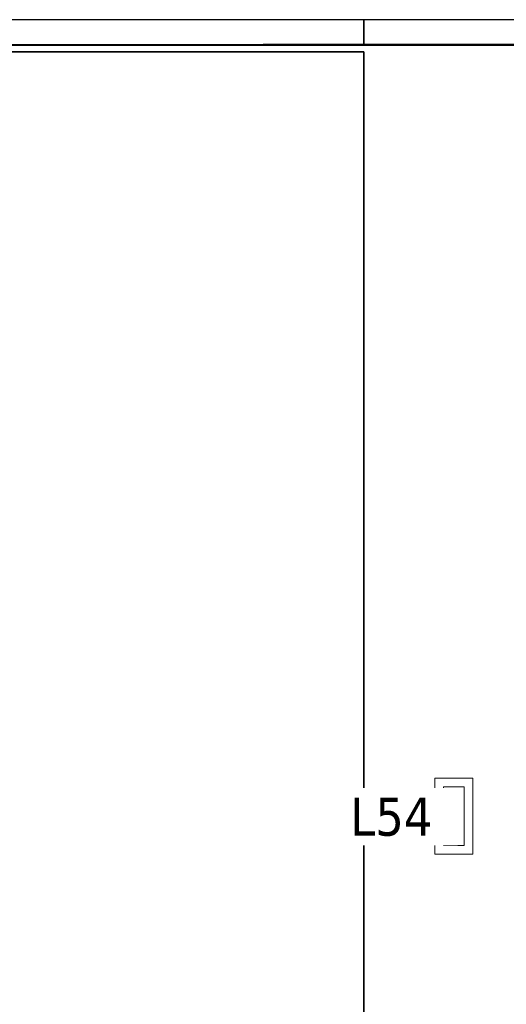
# Model space of a CAD drawing. Header units: metres. Extents: x 391.1 to 430.4, y 12.7 to 28.4.
# Tile 33 of 186: x 399.4 to 401.3, y 24.5 to 28.4. Entities that reach past the tile are written whole.
import ezdxf

# ---------------------------------------------------------------- set-up
doc = ezdxf.new("R2010")
doc.units = ezdxf.units.M
doc.layers.add('01_SUELOS', color=7, linetype='Continuous', lineweight=25, true_color=0x007f00)
for name, color, linetype, lineweight in [('A-DETL-GENF-OTLN', 7, 'Continuous', 18), ('A-WALL-____-MCUT', 7, 'Continuous', 25), ('A-WALL-____-OTLN', 7, 'Continuous', 25), ('E-LITE-____-IDEN', 7, 'Continuous', 30)]:
    doc.layers.add(name, color=color, linetype=linetype, lineweight=lineweight)
doc.styles.add('Tahoma_4', font='tahoma.ttf', dxfattribs={"height": 0.15})

# ---------------------------------------------------------------- blocks, each defined once
blk = doc.blocks.new('Family - Forjat PS-1-153576-02_ENLLUMENAT_P0')
at = {"layer": '01_SUELOS', "color": 9, "true_color": 0xaad4aa}
for p, q in [((9.3567, 14.0532), (0, 14.0532)), ((0, 14.0532), (9.3567, 14.0532)), ((9.3567, 0), (9.3567, 14.0532)), ((9.3567, 14.0532), (9.3567, 0))]:
    blk.add_line(p, q, dxfattribs=at)
blk = doc.blocks.new('Family - Envans PB-155660-02_ENLLUMENAT_P0')
at = {"layer": 'A-WALL-____-MCUT', "color": 253, "true_color": 0xaaaaaa}
for p, q in [((0.7, 0.1), (0, 0.1)), ((0, 0.1), (0, 0)), ((0.7, 0), (0.7, 0.1)), ((0, 0), (0.7, 0))]:
    blk.add_line(p, q, dxfattribs=at)
at = {"layer": 'A-WALL-____-OTLN', "color": 253, "true_color": 0xaaaaaa}
for p, q in [((0.7, 0.1), (0, 0.1)), ((0, 0.1), (0, 0)), ((0.7, 0), (0.7, 0.1)), ((0, 0), (0.7, 0))]:
    blk.add_line(p, q, dxfattribs=at)
at = {"layer": 'A-WALL-____-OTLN', "color": 253, "lineweight": 18, "true_color": 0xaaaaaa}
blk.add_line((0, 0), (0.7, 0), dxfattribs=at)
blk = doc.blocks.new('Family - Envans PB-155694-02_ENLLUMENAT_P0')
at = {"layer": 'A-WALL-____-MCUT', "color": 253, "true_color": 0xaaaaaa}
for p, q in [((9.0567, 0.1), (0, 0.1)), ((0, 0.1), (0, 0)), ((0, 0), (9.0567, 0))]:
    blk.add_line(p, q, dxfattribs=at)
at = {"layer": 'A-WALL-____-OTLN', "color": 253, "true_color": 0xaaaaaa}
for p, q in [((9.0567, 0.1), (0, 0.1)), ((0, 0.1), (0, 0)), ((0, 0), (9.0567, 0))]:
    blk.add_line(p, q, dxfattribs=at)
at = {"layer": 'A-WALL-____-OTLN', "color": 253, "lineweight": 18, "true_color": 0xaaaaaa}
blk.add_line((0, 0), (9.0567, 0), dxfattribs=at)
blk = doc.blocks.new('Family - LONDR55-XX_ZZ-ARQ-CAA-M3D-Londres55-155971-02_ENLLUMENAT_P0')
at = {"layer": '01_SUELOS', "color": 9, "true_color": 0xaad4aa}
for p, q in [((4.1273, 15.0632), (1.4973, 15.0602)), ((4.1273, 15.0632), (1.4973, 15.0602)), ((4.1273, 15.0632), (1.4973, 15.0602)), ((1.4973, 15.0602), (4.1273, 15.0632))]:
    blk.add_line(p, q, dxfattribs=at)
blk = doc.blocks.new('LONDR55-XX_ZZ-ARQ-CAA-M3D-Londres55_ifc-1-02_ENLLUMENAT_P0')
at = {"layer": '01_SUELOS', "color": 253, "lineweight": 18, "true_color": 0xaaaaaa}
for name, p in [('Family - LONDR55-XX_ZZ-ARQ-CAA-M3D-Londres55-155971-02_ENLLUMENAT_P0', (397.3291, 13.2006)), ('Family - Forjat PS-1-153576-02_ENLLUMENAT_P0', (391.3997, 14.1806))]:
    blk.add_blockref(name, p, dxfattribs=at)
at = {"layer": 'A-WALL-____-OTLN', "color": 253, "lineweight": 18, "true_color": 0xaaaaaa, "rotation": 180}
for name, p in [('Family - Envans PB-155694-02_ENLLUMENAT_P0', (400.7564, 28.3608)), ('Family - Envans PB-155660-02_ENLLUMENAT_P0', (401.4564, 28.3608))]:
    blk.add_blockref(name, p, dxfattribs=at)
blk = doc.blocks.new('ZYR_06_03 Emer Sostre Rect - 01 Emergencia Superficie 01-829055-02_ENLLUMENAT_P0')
at = {"layer": 'A-DETL-GENF-OTLN', "color": 6, "true_color": 0xff00ff}
for p, q in [((-0.15, 0.075), (0.15, 0.075)), ((-0.15, -0.075), (-0.15, 0.075)), ((-0.1157, 0.0407), (0.1157, 0.0407)), ((-0.1157, -0.0407), (-0.1157, 0.0407)), ((0.1157, 0.0407), (0.1157, -0.0407)), ((0.15, 0.075), (0.15, -0.075)), ((0.15, -0.075), (-0.15, -0.075)), ((0.1157, -0.0407), (-0.1157, -0.0407))]:
    blk.add_line(p, q, dxfattribs=at)

msp = doc.modelspace()

# ---------------------------------------------------------------- block references
at = {"lineweight": 5}
msp.add_blockref('LONDR55-XX_ZZ-ARQ-CAA-M3D-Londres55_ifc-1-02_ENLLUMENAT_P0', (0, 0), dxfattribs=at)
at = {"layer": 'A-DETL-GENF-OTLN', "color": 6, "true_color": 0xff00ff, "rotation": 269.9999999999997}
msp.add_blockref('ZYR_06_03 Emer Sostre Rect - 01 Emergencia Superficie 01-829055-02_ENLLUMENAT_P0', (401.1106, 25.2223), dxfattribs=at)

# ---------------------------------------------------------------- next in the draw order: texts
at = {"layer": 'E-LITE-____-IDEN', "insert": (400.7024, 25.2953), "char_height": 0.15, "width": 0.38481, "attachment_point": 1, "style": 'Tahoma_4', "bg_fill": 3, "box_fill_scale": 1.25, "bg_fill_color": 256, "bg_fill_true_color": 13158600, "bg_fill_transparency": 0}
msp.add_mtext('L54', dxfattribs=at)

doc.saveas('drawing.dxf')
